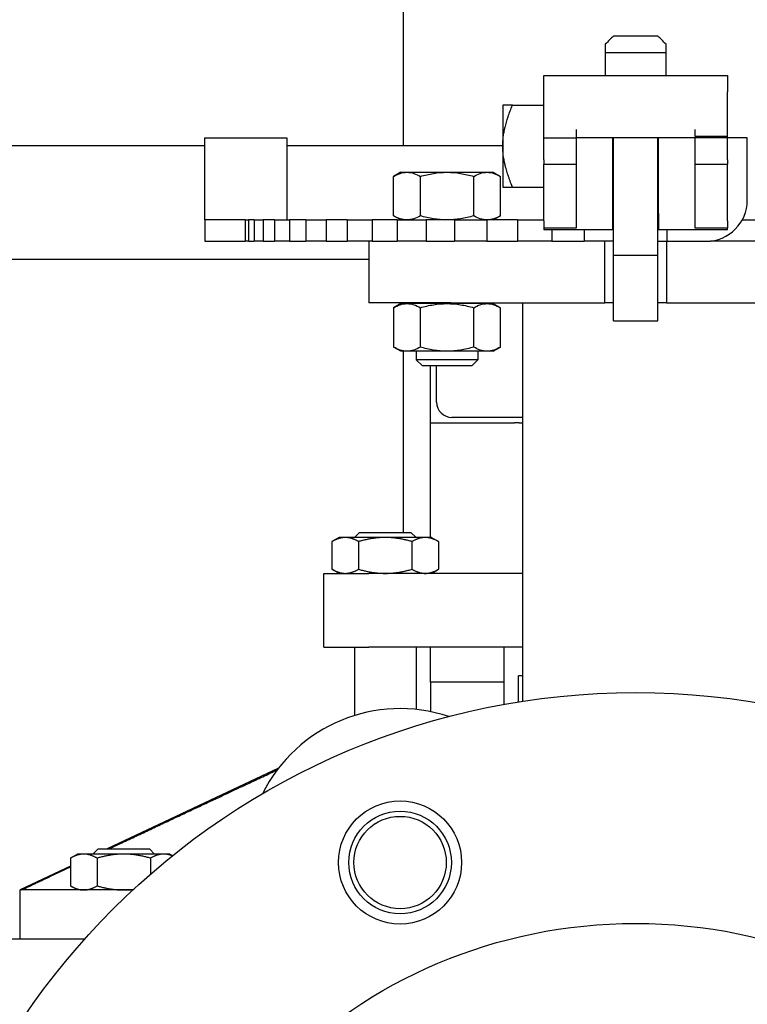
# Model space of a CAD drawing. Header units: inches. Extents: x 4 to 540, y 12 to 340.
# Tile 21 of 122: x 80.4 to 84.83, y 131.3 to 137.3. Entities that reach past the tile are written whole.
import ezdxf

# ---------------------------------------------------------------- set-up
doc = ezdxf.new("R2010")
doc.units = ezdxf.units.IN
doc.header["$LTSCALE"] = 16
doc.header["$MEASUREMENT"] = 0
doc.layers.get('0').update_dxf_attribs({"lineweight": 25})

msp = doc.modelspace()

# ---------------------------------------------------------------- linework, layer by layer
for p, q in [((82.7385, 136.5323), (82.7385, 146.6398)), ((83.9677, 137.102), (84.3377, 137.102)), ((83.9677, 137.102), (83.9677, 136.961)), ((84.3377, 136.961), (84.3377, 137.102)), ((83.5927, 136.861), (83.5927, 136.961)), ((83.5927, 136.961), (84.7127, 136.961)), ((84.7127, 136.961), (84.7127, 136.861)), ((83.5927, 136.581), (83.5927, 136.861)), ((84.7127, 136.591), (84.7127, 136.861)), ((83.4025, 136.781), (83.5927, 136.781)), ((83.7927, 136.581), (83.7927, 136.631)), ((84.5127, 136.631), (84.5127, 136.591)), ((81.5277, 136.581), (82.0277, 136.581)), ((81.5277, 136.211), (81.5277, 136.581)), ((82.0277, 136.581), (82.0277, 136.211)), ((83.5927, 136.5542), (83.5927, 136.581)), ((83.5927, 136.581), (83.7927, 136.581)), ((83.5927, 136.4478), (83.5927, 136.5542)), ((84.7127, 136.581), (83.7927, 136.581)), ((83.7927, 136.4478), (83.7927, 136.5542)), ((84.0127, 136.121), (84.0127, 136.581)), ((84.0177, 136.0063), (84.0177, 136.581)), ((84.2877, 136.0063), (84.2877, 136.581)), ((84.2927, 136.121), (84.2927, 136.581)), ((84.5127, 136.591), (84.7127, 136.591)), ((84.5127, 136.5642), (84.5127, 136.4478)), ((84.7127, 136.5642), (84.7127, 136.581)), ((84.8327, 136.581), (84.7127, 136.581)), ((84.7127, 136.4478), (84.7127, 136.5642)), ((84.8327, 136.201), (84.8327, 136.581)), ((81.5277, 136.5323), (76.5087, 136.5323)), ((83.3427, 136.5323), (82.0277, 136.5323)), ((83.5927, 136.4478), (83.5927, 136.421)), ((84.7127, 136.4478), (84.7127, 136.421)), ((82.7222, 136.371), (82.6786, 136.3459)), ((82.7222, 136.371), (82.7599, 136.371)), ((82.7599, 136.371), (83.0037, 136.371)), ((83.0037, 136.371), (83.2475, 136.371)), ((83.2475, 136.371), (83.2852, 136.371)), ((83.2852, 136.371), (83.3287, 136.3459)), ((83.5927, 136.3674), (83.5927, 136.421)), ((83.5927, 136.421), (83.7927, 136.421)), ((83.5927, 136.0746), (83.5927, 136.3674)), ((83.7927, 136.0746), (83.7927, 136.3674)), ((84.0127, 136.396), (84.0177, 136.396)), ((84.2877, 136.396), (84.2927, 136.396)), ((84.5127, 136.421), (84.7127, 136.421)), ((84.5127, 136.3674), (84.5127, 136.0746)), ((84.7127, 136.3674), (84.7127, 136.421)), ((84.7127, 136.0746), (84.7127, 136.3674)), ((82.6786, 136.1062), (82.6786, 136.3459)), ((82.8412, 136.1062), (82.8412, 136.3459)), ((83.1662, 136.1062), (83.1662, 136.3459)), ((83.3287, 136.1062), (83.3287, 136.3459)), ((83.4025, 136.281), (83.5927, 136.281)), ((81.5277, 136.081), (81.5277, 136.211)), ((82.0277, 136.211), (82.0277, 136.0896)), ((81.7162, 136.081), (81.5277, 136.081)), ((81.5277, 136.081), (81.5277, 135.951)), ((81.7748, 136.081), (81.7162, 136.081)), ((81.7748, 136.081), (81.7936, 136.081)), ((81.7748, 136.081), (81.7748, 135.951)), ((81.8283, 136.081), (81.7936, 136.081)), ((81.7936, 136.081), (81.7936, 135.951)), ((81.8283, 136.081), (81.8841, 136.081)), ((81.8283, 136.081), (81.8283, 135.951)), ((81.9524, 136.081), (81.8841, 136.081)), ((81.8841, 136.081), (81.8841, 135.951)), ((81.9524, 136.081), (82.0435, 136.081)), ((81.9524, 136.081), (81.9524, 135.951)), ((82.0327, 136.0821), (82.0327, 136.081)), ((82.1433, 136.081), (82.0435, 136.081)), ((82.0435, 136.081), (82.0435, 135.951)), ((82.1433, 136.081), (82.267, 136.081)), ((82.1433, 136.081), (82.1433, 135.951)), ((82.3953, 136.081), (82.267, 136.081)), ((82.267, 136.081), (82.267, 135.951)), ((82.3953, 136.081), (82.5478, 136.081)), ((82.3953, 136.081), (82.3953, 135.951)), ((82.7007, 136.081), (82.5478, 136.081)), ((82.5478, 136.081), (82.5478, 135.951)), ((82.7222, 136.081), (82.6786, 136.1062)), ((82.7007, 136.081), (82.8773, 136.081)), ((82.7007, 136.081), (82.7007, 135.951)), ((83.0445, 136.081), (82.8773, 136.081)), ((82.8773, 136.081), (82.8773, 135.951)), ((83.0502, 136.081), (83.0445, 136.081)), ((83.0502, 136.081), (83.2456, 136.081)), ((83.0502, 136.081), (83.0502, 135.951)), ((83.3812, 136.081), (83.2456, 136.081)), ((83.2456, 136.081), (83.2456, 135.951)), ((83.2852, 136.081), (83.3287, 136.1062)), ((83.4333, 136.081), (83.3812, 136.081)), ((83.4333, 136.081), (83.5927, 136.081)), ((83.4333, 136.081), (83.4333, 135.951)), ((83.5927, 136.0746), (83.5927, 136.0332)), ((84.0127, 136.081), (84.0177, 136.081)), ((84.2927, 136.081), (84.2877, 136.081)), ((84.7127, 136.0746), (84.7127, 136.0332)), ((84.8021, 136.081), (86.1527, 136.081)), ((83.5927, 136.0332), (83.7927, 136.0332)), ((84.0127, 136.021), (83.5927, 136.021)), ((83.6415, 136.021), (83.6415, 135.951)), ((83.8381, 136.021), (83.8381, 135.951)), ((84.7127, 136.021), (84.2927, 136.021)), ((84.3427, 136.021), (84.3427, 135.951)), ((84.5127, 136.0332), (84.7127, 136.0332)), ((81.5277, 135.951), (81.7162, 135.951)), ((81.7162, 135.951), (81.7748, 135.951)), ((81.7936, 135.951), (81.7748, 135.951)), ((81.7936, 135.951), (81.8283, 135.951)), ((81.8841, 135.951), (81.8283, 135.951)), ((81.8841, 135.951), (81.9524, 135.951)), ((82.0435, 135.951), (81.9524, 135.951)), ((82.0435, 135.951), (82.1433, 135.951)), ((82.267, 135.951), (82.1433, 135.951)), ((82.267, 135.951), (82.3953, 135.951)), ((82.5478, 135.951), (82.3953, 135.951)), ((82.5277, 135.951), (82.5277, 135.576)), ((82.5478, 135.951), (82.7007, 135.951)), ((82.8773, 135.951), (82.7007, 135.951)), ((82.8773, 135.951), (83.0445, 135.951)), ((83.0445, 135.951), (83.0502, 135.951)), ((83.2456, 135.951), (83.0502, 135.951)), ((83.2456, 135.951), (83.3812, 135.951)), ((83.3812, 135.951), (83.4333, 135.951)), ((83.6415, 135.951), (83.4333, 135.951)), ((83.6415, 135.951), (83.7414, 135.951)), ((83.7414, 135.951), (83.8175, 135.951)), ((83.8175, 135.951), (83.8381, 135.951)), ((84.0177, 135.951), (83.8381, 135.951)), ((83.9652, 135.576), (83.9652, 135.951)), ((84.2877, 135.951), (84.3427, 135.951)), ((84.3402, 135.951), (84.3402, 135.576)), ((84.3427, 135.951), (84.5827, 135.951)), ((84.5827, 135.951), (84.6085, 135.951)), ((85.3213, 135.951), (84.6085, 135.951)), ((76.5087, 135.8427), (82.5277, 135.8427)), ((84.0177, 135.8658), (84.2877, 135.8658)), ((84.0177, 135.5658), (84.0177, 135.7658)), ((84.2877, 135.5658), (84.2877, 135.7658)), ((83.0277, 135.576), (82.5277, 135.576)), ((82.7222, 135.571), (82.6786, 135.5459)), ((82.6786, 135.5459), (82.6786, 135.3062)), ((82.7599, 135.571), (82.7222, 135.571)), ((82.7385, 135.571), (82.7385, 135.576)), ((82.7385, 135.5692), (82.7385, 135.5692)), ((83.0037, 135.571), (82.7599, 135.571)), ((82.8162, 135.576), (82.8162, 135.571)), ((82.8412, 135.3062), (82.8412, 135.5459)), ((82.9402, 135.567), (82.9402, 135.567)), ((83.2475, 135.571), (83.0037, 135.571)), ((83.0277, 135.576), (83.9652, 135.576)), ((83.1662, 135.3062), (83.1662, 135.5459)), ((83.1912, 135.576), (83.1912, 135.571)), ((83.2852, 135.571), (83.2475, 135.571)), ((83.2852, 135.571), (83.3287, 135.5459)), ((83.3287, 135.3062), (83.3287, 135.5459)), ((83.4652, 133.1482), (83.4652, 135.576)), ((84.0177, 135.576), (83.9652, 135.576)), ((84.3402, 135.576), (84.2877, 135.576)), ((84.3402, 135.576), (85.2777, 135.576)), ((84.0177, 135.4658), (84.2877, 135.4658)), ((82.7222, 135.281), (82.6786, 135.3062)), ((82.9402, 135.2851), (82.9402, 135.2851)), ((83.2852, 135.281), (83.3287, 135.3062)), ((82.7599, 135.281), (82.7222, 135.281)), ((82.7385, 135.2829), (82.7385, 135.2829)), ((82.7385, 134.1773), (82.7385, 135.281)), ((83.0037, 135.281), (82.7599, 135.281)), ((82.8162, 135.281), (82.8162, 135.2283)), ((83.1912, 135.2283), (82.8162, 135.2283)), ((82.8534, 135.191), (82.8162, 135.2283)), ((83.2475, 135.281), (83.0037, 135.281)), ((83.1539, 135.191), (83.1912, 135.2283)), ((83.1912, 135.281), (83.1912, 135.2283)), ((83.2852, 135.281), (83.2475, 135.281)), ((83.1539, 135.191), (82.8534, 135.191)), ((82.9027, 134.844), (82.9027, 135.191)), ((82.9402, 134.9711), (82.9402, 135.191)), ((83.4652, 134.8773), (83.034, 134.8773)), ((82.9027, 134.844), (83.4149, 134.844)), ((82.9027, 134.1461), (82.9027, 134.844)), ((82.9027, 134.844), (83.4149, 134.844)), ((83.4428, 134.844), (83.4149, 134.844)), ((83.4428, 134.844), (83.4652, 134.844)), ((82.3465, 134.1461), (82.303, 134.121)), ((82.3842, 134.1461), (82.3465, 134.1461)), ((82.6277, 134.1461), (82.3842, 134.1461)), ((82.4715, 134.1773), (82.4402, 134.1461)), ((82.4715, 134.1773), (82.784, 134.1773)), ((82.8713, 134.1461), (82.6277, 134.1461)), ((82.784, 134.1773), (82.8152, 134.1461)), ((82.909, 134.1461), (82.8713, 134.1461)), ((82.909, 134.1461), (82.9525, 134.121)), ((82.303, 134.121), (82.303, 133.9525)), ((82.4654, 134.121), (82.4654, 133.9525)), ((82.7901, 134.121), (82.7901, 133.9525)), ((82.9525, 134.121), (82.9525, 133.9525)), ((82.2527, 133.9273), (82.5271, 133.9273)), ((82.2527, 133.4773), (82.2527, 133.9273)), ((82.3465, 133.9273), (82.303, 133.9525)), ((83.4652, 133.9273), (82.5271, 133.9273)), ((82.909, 133.9273), (82.9525, 133.9525)), ((82.2527, 133.4773), (82.5271, 133.4773)), ((82.4402, 133.4773), (82.4402, 133.0611)), ((83.4652, 133.4773), (82.5271, 133.4773)), ((82.8152, 133.4773), (82.8152, 133.098)), ((82.9027, 133.264), (82.9027, 133.4773)), ((83.3527, 133.1294), (83.3527, 133.4773)), ((83.3527, 133.264), (82.9027, 133.264)), ((83.3527, 133.264), (82.9027, 133.264)), ((82.9027, 133.264), (82.9027, 133.0846)), ((83.4393, 133.1441), (83.4393, 133.3023)), ((83.4652, 133.3023), (83.4393, 133.3023)), ((81.9767, 132.7399), (80.9333, 132.2482)), ((80.8784, 132.2482), (80.8471, 132.217)), ((80.8784, 132.2482), (81.1909, 132.2482)), ((81.1909, 132.2482), (81.2221, 132.217)), ((80.7534, 132.217), (80.7099, 132.1919)), ((80.7099, 132.1919), (80.7099, 132.0234)), ((80.7911, 132.217), (80.7534, 132.217)), ((81.0346, 132.217), (80.7911, 132.217)), ((80.8723, 132.1919), (80.8723, 132.0234)), ((81.2782, 132.217), (81.0346, 132.217)), ((81.197, 132.1919), (81.197, 132.0942)), ((81.3159, 132.217), (81.2782, 132.217)), ((81.3159, 132.217), (81.3323, 132.2075)), ((80.7099, 132.143), (80.4027, 131.9982)), ((80.4111, 131.9982), (80.4027, 131.9982)), ((80.4027, 131.6982), (80.4027, 131.9982)), ((81.0903, 131.9982), (80.4111, 131.9982)), ((80.7534, 131.9982), (80.7099, 132.0234)), ((80.7961, 131.6982), (78.8101, 131.6982))]:
    msp.add_line(p, q)
for centre, radius in [((84.1527, 128.701), 4.5), ((82.7177, 132.1656), 0.375), ((82.7177, 132.1656), 0.3125), ((82.7177, 132.1656), 0.2813), ((84.1527, 128.701), 3.0937)]:
    msp.add_circle(centre, radius)
for centre, radius, start, end in [((84.5827, 136.201), 0.25, 270, 0), ((83.034, 134.9711), 0.0938, 180, 270), ((82.7177, 132.1656), 0.9375, 71.52537, 153.47463)]:
    msp.add_arc(centre, radius, start, end)
for points in [[(84.0177, 137.201), (84.0031, 137.1864), (83.9864, 137.1697), (83.9677, 137.151)], [(84.3377, 137.151), (84.3191, 137.1697), (84.3024, 137.1864), (84.2877, 137.201)], [(83.7927, 136.5542), (83.7927, 136.5717), (83.7927, 136.581), (83.7927, 136.581)], [(84.5127, 136.581), (84.5127, 136.5768), (84.5127, 136.5711), (84.5127, 136.5642)], [(84.7127, 136.581), (84.7127, 136.581), (84.7127, 136.5846), (84.7127, 136.591)], [(83.7927, 136.421), (83.7927, 136.421), (83.7927, 136.4304), (83.7927, 136.4478)], [(84.5127, 136.4478), (84.5127, 136.4304), (84.5127, 136.421), (84.5127, 136.421)], [(82.0277, 136.0896), (82.0277, 136.0858), (82.0293, 136.0834), (82.0327, 136.0821)], [(83.7927, 136.0332), (83.7927, 136.0422), (83.7927, 136.0562), (83.7927, 136.0746)], [(84.5127, 136.0746), (84.5127, 136.0562), (84.5127, 136.0422), (84.5127, 136.0332)], [(83.5927, 136.0332), (83.5927, 136.0252), (83.5927, 136.021), (83.5927, 136.021)], [(84.7127, 136.021), (84.7127, 136.021), (84.7127, 136.0252), (84.7127, 136.0332)]]:
    msp.add_open_spline(points, degree=3)
for points, knots in [([(83.9677, 137.151), (83.9677, 137.1448), (83.9677, 137.1372), (83.9677, 137.1206), (83.9677, 137.1116), (83.9677, 137.102)], [0, 0, 0, 0, 0.001296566, 0.001296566, 0.002593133, 0.002593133, 0.002593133, 0.002593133]), ([(84.2877, 137.201), (84.2753, 137.201), (84.2558, 137.201), (84.2084, 137.201), (84.1806, 137.201), (84.1249, 137.201), (84.0971, 137.201), (84.0497, 137.201), (84.0302, 137.201), (84.0177, 137.201)], [0, 0, 0, 0, 0.25, 0.25, 0.5, 0.5, 0.75, 0.75, 1, 1, 1, 1]), ([(84.3377, 137.102), (84.3377, 137.1116), (84.3377, 137.1206), (84.3377, 137.1372), (84.3377, 137.1448), (84.3377, 137.151)], [0, 0, 0, 0, 0.001296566, 0.001296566, 0.002593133, 0.002593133, 0.002593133, 0.002593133]), ([(83.3427, 136.781), (83.3427, 136.781), (83.3427, 136.7745), (83.3427, 136.7495), (83.3427, 136.731), (83.3427, 136.6847), (83.3427, 136.6569), (83.3427, 136.5965), (83.3427, 136.5638), (83.3427, 136.531)], [0, 0, 0, 0, 0.25, 0.25, 0.5, 0.5, 0.75, 0.75, 1, 1, 1, 1]), ([(83.4025, 136.781), (83.3973, 136.781), (83.3924, 136.781), (83.3856, 136.781), (83.3834, 136.781), (83.3802, 136.781), (83.3787, 136.781), (83.3769, 136.781), (83.3762, 136.781), (83.3757, 136.781), (83.3754, 136.781), (83.3716, 136.781), (83.3683, 136.781), (83.3637, 136.781), (83.3623, 136.781), (83.3602, 136.781), (83.3592, 136.781), (83.3583, 136.781), (83.3576, 136.781), (83.3573, 136.781), (83.3523, 136.781), (83.3488, 136.781), (83.3439, 136.781), (83.3427, 136.781), (83.3427, 136.781)], [0, 0, 0, 0, 0.125, 0.125, 0.1875, 0.1875, 0.21875, 0.234375, 0.242188, 0.242188, 0.25, 0.25, 0.375, 0.375, 0.4375, 0.4375, 0.46875, 0.484375, 0.484375, 0.5, 0.5, 0.75, 0.75, 1, 1, 1, 1]), ([(83.3427, 136.531), (83.3427, 136.5499), (83.3439, 136.5684), (83.3476, 136.5969), (83.3491, 136.6064), (83.3517, 136.6207), (83.3527, 136.6255), (83.3542, 136.6328), (83.355, 136.6364), (83.356, 136.6407), (83.3564, 136.6425), (83.3567, 136.6437), (83.3569, 136.6443), (83.3621, 136.666), (83.3684, 136.6875), (83.3835, 136.7326), (83.3924, 136.7562), (83.4025, 136.781)], [0, 0, 0, 0, 0.25, 0.25, 0.375, 0.375, 0.4375, 0.4375, 0.46875, 0.484375, 0.492187, 0.492187, 0.5, 0.5, 0.75, 0.75, 1, 1, 1, 1]), ([(83.3427, 136.531), (83.3427, 136.4983), (83.3427, 136.4656), (83.3427, 136.4051), (83.3427, 136.3774), (83.3427, 136.3311), (83.3427, 136.3126), (83.3427, 136.2875), (83.3427, 136.281), (83.3427, 136.281)], [0, 0, 0, 0, 0.25, 0.25, 0.5, 0.5, 0.75, 0.75, 1, 1, 1, 1]), ([(83.4025, 136.281), (83.3973, 136.2939), (83.3924, 136.3064), (83.3856, 136.3246), (83.3834, 136.3306), (83.3802, 136.3395), (83.3787, 136.344), (83.3769, 136.3491), (83.3762, 136.3513), (83.3757, 136.3527), (83.3754, 136.3535), (83.3716, 136.365), (83.3683, 136.3757), (83.3637, 136.3914), (83.3623, 136.3966), (83.3602, 136.4043), (83.3592, 136.4082), (83.3583, 136.412), (83.3576, 136.4146), (83.3573, 136.4159), (83.3523, 136.4367), (83.3488, 136.4557), (83.3439, 136.4937), (83.3427, 136.5122), (83.3427, 136.531)], [0, 0, 0, 0, 0.125, 0.125, 0.1875, 0.1875, 0.21875, 0.234375, 0.242188, 0.242188, 0.25, 0.25, 0.375, 0.375, 0.4375, 0.4375, 0.46875, 0.484375, 0.484375, 0.5, 0.5, 0.75, 0.75, 1, 1, 1, 1]), ([(82.6786, 136.3459), (82.6919, 136.3536), (82.7053, 136.3599), (82.7324, 136.3686), (82.746, 136.371), (82.7599, 136.371)], [0, 0, 0, 0, 0.002088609, 0.002088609, 0.004177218, 0.004177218, 0.004177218, 0.004177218]), ([(82.7599, 136.371), (82.7738, 136.371), (82.7875, 136.3686), (82.8145, 136.3599), (82.8279, 136.3536), (82.8412, 136.3459)], [0, 0, 0, 0, 0.002088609, 0.002088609, 0.004177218, 0.004177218, 0.004177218, 0.004177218]), ([(82.8412, 136.3459), (82.8677, 136.3536), (82.8945, 136.3599), (82.9486, 136.3686), (82.976, 136.371), (83.0037, 136.371)], [0, 0, 0, 0, 0.002088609, 0.002088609, 0.004177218, 0.004177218, 0.004177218, 0.004177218]), ([(83.0037, 136.371), (83.0314, 136.371), (83.0588, 136.3686), (83.1129, 136.3599), (83.1397, 136.3536), (83.1662, 136.3459)], [0, 0, 0, 0, 0.002088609, 0.002088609, 0.004177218, 0.004177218, 0.004177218, 0.004177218]), ([(83.1662, 136.3459), (83.1795, 136.3536), (83.1929, 136.3599), (83.2199, 136.3686), (83.2336, 136.371), (83.2475, 136.371)], [0, 0, 0, 0, 0.002088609, 0.002088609, 0.004177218, 0.004177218, 0.004177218, 0.004177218]), ([(83.2475, 136.371), (83.2613, 136.371), (83.275, 136.3686), (83.3021, 136.3599), (83.3155, 136.3536), (83.3287, 136.3459)], [0, 0, 0, 0, 0.002088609, 0.002088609, 0.004177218, 0.004177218, 0.004177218, 0.004177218]), ([(83.7927, 136.3674), (83.7927, 136.3849), (83.7927, 136.3984), (83.7927, 136.4164), (83.7927, 136.421), (83.7927, 136.421)], [0, 0, 0, 0, 0.5, 0.5, 1, 1, 1, 1]), ([(84.5127, 136.421), (84.5127, 136.421), (84.5127, 136.4164), (84.5127, 136.3984), (84.5127, 136.3849), (84.5127, 136.3674)], [0, 0, 0, 0, 0.5, 0.5, 1, 1, 1, 1]), ([(83.3427, 136.281), (83.3427, 136.281), (83.3439, 136.281), (83.3476, 136.281), (83.3491, 136.281), (83.3517, 136.281), (83.3527, 136.281), (83.3542, 136.281), (83.355, 136.281), (83.356, 136.281), (83.3564, 136.281), (83.3567, 136.281), (83.3569, 136.281), (83.3621, 136.281), (83.3684, 136.281), (83.3835, 136.281), (83.3924, 136.281), (83.4025, 136.281)], [0, 0, 0, 0, 0.25, 0.25, 0.375, 0.375, 0.4375, 0.4375, 0.46875, 0.484375, 0.492187, 0.492187, 0.5, 0.5, 0.75, 0.75, 1, 1, 1, 1]), ([(82.7599, 136.081), (82.746, 136.081), (82.7324, 136.0834), (82.7053, 136.0922), (82.6919, 136.0985), (82.6786, 136.1062)], [0, 0, 0, 0, 0.002088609, 0.002088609, 0.004177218, 0.004177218, 0.004177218, 0.004177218]), ([(82.8412, 136.1062), (82.8279, 136.0985), (82.8145, 136.0922), (82.7875, 136.0834), (82.7738, 136.081), (82.7599, 136.081)], [0, 0, 0, 0, 0.002088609, 0.002088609, 0.004177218, 0.004177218, 0.004177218, 0.004177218]), ([(83.0037, 136.081), (82.976, 136.081), (82.9486, 136.0834), (82.8945, 136.0922), (82.8677, 136.0985), (82.8412, 136.1062)], [0, 0, 0, 0, 0.002088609, 0.002088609, 0.004177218, 0.004177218, 0.004177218, 0.004177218]), ([(83.1662, 136.1062), (83.1397, 136.0985), (83.1129, 136.0922), (83.0588, 136.0834), (83.0314, 136.081), (83.0037, 136.081)], [0, 0, 0, 0, 0.002088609, 0.002088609, 0.004177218, 0.004177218, 0.004177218, 0.004177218]), ([(83.2475, 136.081), (83.2336, 136.081), (83.2199, 136.0834), (83.1929, 136.0922), (83.1795, 136.0985), (83.1662, 136.1062)], [0, 0, 0, 0, 0.002088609, 0.002088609, 0.004177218, 0.004177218, 0.004177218, 0.004177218]), ([(83.3287, 136.1062), (83.3155, 136.0985), (83.3021, 136.0922), (83.275, 136.0834), (83.2613, 136.081), (83.2475, 136.081)], [0, 0, 0, 0, 0.002088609, 0.002088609, 0.004177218, 0.004177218, 0.004177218, 0.004177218]), ([(84.0127, 136.021), (84.0127, 136.021), (84.0127, 136.0236), (84.0127, 136.0337), (84.0127, 136.0411), (84.0127, 136.0596), (84.0127, 136.0707), (84.0127, 136.0949), (84.0127, 136.1079), (84.0127, 136.121)], [0, 0, 0, 0, 0.25, 0.25, 0.5, 0.5, 0.75, 0.75, 1, 1, 1, 1]), ([(84.2927, 136.121), (84.2927, 136.1079), (84.2927, 136.0949), (84.2927, 136.0707), (84.2927, 136.0596), (84.2927, 136.0411), (84.2927, 136.0337), (84.2927, 136.0236), (84.2927, 136.021), (84.2927, 136.021)], [0, 0, 0, 0, 0.25, 0.25, 0.5, 0.5, 0.75, 0.75, 1, 1, 1, 1]), ([(84.0177, 135.8658), (84.0177, 135.8658), (84.0177, 135.8777), (84.0177, 135.9251), (84.0177, 135.96), (84.0177, 136.0063)], [0, 0, 0, 0, 0.5, 0.5, 1, 1, 1, 1]), ([(84.2877, 135.8658), (84.2877, 135.8658), (84.2877, 135.8777), (84.2877, 135.925), (84.2877, 135.9602), (84.2877, 136.0063)], [0, 0, 0, 0, 0.5, 0.5, 1, 1, 1, 1]), ([(84.0177, 135.7658), (84.0177, 135.7722), (84.0177, 135.7815), (84.0177, 135.7922), (84.0177, 135.7974), (84.0177, 135.7996), (84.0177, 135.8011), (84.0177, 135.8018), (84.0177, 135.8154), (84.0177, 135.8268), (84.0177, 135.8414), (84.0177, 135.8478), (84.0177, 135.8538), (84.0177, 135.8564), (84.0177, 135.8575), (84.0177, 135.8581), (84.0177, 135.8585), (84.0177, 135.8635), (84.0177, 135.8658), (84.0177, 135.8658)], [0, 0, 0, 0, 0.125, 0.1875, 0.21875, 0.234375, 0.234375, 0.25, 0.25, 0.5, 0.5, 0.625, 0.6875, 0.71875, 0.734375, 0.734375, 0.75, 0.75, 1, 1, 1, 1]), ([(84.2877, 135.7658), (84.2877, 135.7789), (84.2877, 135.792), (84.2877, 135.8162), (84.2877, 135.8273), (84.2877, 135.8458), (84.2877, 135.8532), (84.2877, 135.8632), (84.2877, 135.8658), (84.2877, 135.8658)], [0, 0, 0, 0, 0.25, 0.25, 0.5, 0.5, 0.75, 0.75, 1, 1, 1, 1]), ([(82.6786, 135.5459), (82.6919, 135.5536), (82.7053, 135.5599), (82.7324, 135.5686), (82.746, 135.571), (82.7599, 135.571)], [0, 0, 0, 0, 0.002088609, 0.002088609, 0.004177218, 0.004177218, 0.004177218, 0.004177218]), ([(82.7599, 135.571), (82.7738, 135.571), (82.7875, 135.5686), (82.8145, 135.5599), (82.8279, 135.5536), (82.8412, 135.5459)], [0, 0, 0, 0, 0.002088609, 0.002088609, 0.004177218, 0.004177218, 0.004177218, 0.004177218]), ([(82.8412, 135.5459), (82.8677, 135.5536), (82.8945, 135.5599), (82.9486, 135.5686), (82.976, 135.571), (83.0037, 135.571)], [0, 0, 0, 0, 0.002088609, 0.002088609, 0.004177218, 0.004177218, 0.004177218, 0.004177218]), ([(83.0037, 135.571), (83.0314, 135.571), (83.0588, 135.5686), (83.1129, 135.5599), (83.1397, 135.5536), (83.1662, 135.5459)], [0, 0, 0, 0, 0.002088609, 0.002088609, 0.004177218, 0.004177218, 0.004177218, 0.004177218]), ([(83.1662, 135.5459), (83.1795, 135.5536), (83.1929, 135.5599), (83.2199, 135.5686), (83.2336, 135.571), (83.2475, 135.571)], [0, 0, 0, 0, 0.002088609, 0.002088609, 0.004177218, 0.004177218, 0.004177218, 0.004177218]), ([(83.2475, 135.571), (83.2613, 135.571), (83.275, 135.5686), (83.3021, 135.5599), (83.3155, 135.5536), (83.3287, 135.5459)], [0, 0, 0, 0, 0.002088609, 0.002088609, 0.004177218, 0.004177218, 0.004177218, 0.004177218]), ([(84.0177, 135.4658), (84.0177, 135.4658), (84.0177, 135.4667), (84.0177, 135.4692), (84.0177, 135.4709), (84.0177, 135.4717), (84.0177, 135.4722), (84.0177, 135.4725), (84.0177, 135.4779), (84.0177, 135.4853), (84.0177, 135.5), (84.0177, 135.5079), (84.0177, 135.5181), (84.0177, 135.5235), (84.0177, 135.5258), (84.0177, 135.5274), (84.0177, 135.5283), (84.0177, 135.5408), (84.0177, 135.5531), (84.0177, 135.5658)], [0, 0, 0, 0, 0.125, 0.1875, 0.21875, 0.234375, 0.234375, 0.25, 0.25, 0.5, 0.5, 0.625, 0.6875, 0.71875, 0.734375, 0.734375, 0.75, 0.75, 1, 1, 1, 1]), ([(84.2877, 135.4658), (84.2877, 135.4658), (84.2877, 135.4684), (84.2877, 135.4784), (84.2877, 135.4858), (84.2877, 135.5043), (84.2877, 135.5154), (84.2877, 135.5396), (84.2877, 135.5527), (84.2877, 135.5658)], [0, 0, 0, 0, 0.25, 0.25, 0.5, 0.5, 0.75, 0.75, 1, 1, 1, 1]), ([(82.7599, 135.281), (82.746, 135.281), (82.7324, 135.2834), (82.7053, 135.2922), (82.6919, 135.2985), (82.6786, 135.3062)], [0, 0, 0, 0, 0.002088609, 0.002088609, 0.004177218, 0.004177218, 0.004177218, 0.004177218]), ([(82.8412, 135.3062), (82.8279, 135.2985), (82.8145, 135.2922), (82.7875, 135.2834), (82.7738, 135.281), (82.7599, 135.281)], [0, 0, 0, 0, 0.002088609, 0.002088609, 0.004177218, 0.004177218, 0.004177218, 0.004177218]), ([(83.0037, 135.281), (82.976, 135.281), (82.9486, 135.2834), (82.8945, 135.2922), (82.8677, 135.2985), (82.8412, 135.3062)], [0, 0, 0, 0, 0.002088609, 0.002088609, 0.004177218, 0.004177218, 0.004177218, 0.004177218]), ([(83.1662, 135.3062), (83.1397, 135.2985), (83.1129, 135.2922), (83.0588, 135.2834), (83.0314, 135.281), (83.0037, 135.281)], [0, 0, 0, 0, 0.002088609, 0.002088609, 0.004177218, 0.004177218, 0.004177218, 0.004177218]), ([(83.2475, 135.281), (83.2336, 135.281), (83.2199, 135.2834), (83.1929, 135.2922), (83.1795, 135.2985), (83.1662, 135.3062)], [0, 0, 0, 0, 0.002088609, 0.002088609, 0.004177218, 0.004177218, 0.004177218, 0.004177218]), ([(83.3287, 135.3062), (83.3155, 135.2985), (83.3021, 135.2922), (83.275, 135.2834), (83.2613, 135.281), (83.2475, 135.281)], [0, 0, 0, 0, 0.002088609, 0.002088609, 0.004177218, 0.004177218, 0.004177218, 0.004177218])]:
    msp.add_open_spline(points, degree=3, knots=knots)
for points, weights in [([(82.3842, 134.1461), (82.3465, 134.1461), (82.303, 134.121)], [1, 1.0930923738, 1.10906450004]), ([(82.4654, 134.121), (82.4219, 134.1461), (82.3842, 134.1461)], [1.10906450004, 1.0930923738, 1]), ([(82.6277, 134.1461), (82.5524, 134.1461), (82.4654, 134.121)], [1, 1.0930923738, 1.10906450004]), ([(82.7901, 134.121), (82.7031, 134.1461), (82.6277, 134.1461)], [1.10906450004, 1.0930923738, 1]), ([(82.8713, 134.1461), (82.8336, 134.1461), (82.7901, 134.121)], [1, 1.0930923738, 1.10906450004]), ([(82.9525, 134.121), (82.909, 134.1461), (82.8713, 134.1461)], [1.10906450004, 1.0930923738, 1]), ([(82.303, 133.9525), (82.3465, 133.9273), (82.3842, 133.9273)], [1.10906450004, 1.0930923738, 1]), ([(82.3842, 133.9273), (82.4219, 133.9273), (82.4654, 133.9525)], [1, 1.0930923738, 1.10906450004]), ([(82.4654, 133.9525), (82.5524, 133.9273), (82.6277, 133.9273)], [1.10906450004, 1.0930923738, 1]), ([(82.6277, 133.9273), (82.7031, 133.9273), (82.7901, 133.9525)], [1, 1.0930923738, 1.10906450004]), ([(82.7901, 133.9525), (82.8336, 133.9273), (82.8713, 133.9273)], [1.10906450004, 1.0930923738, 1]), ([(82.8713, 133.9273), (82.909, 133.9273), (82.9525, 133.9525)], [1, 1.0930923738, 1.10906450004]), ([(80.943, 132.2482), (81.5525, 132.5346), (81.9687, 132.7294)], [1.01959330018, 1.03709794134, 1.017092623]), ([(80.7911, 132.217), (80.7534, 132.217), (80.7099, 132.1919)], [1, 1.0930923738, 1.10906450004]), ([(80.8723, 132.1919), (80.8288, 132.217), (80.7911, 132.217)], [1.10906450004, 1.0930923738, 1]), ([(81.0346, 132.217), (80.9593, 132.217), (80.8723, 132.1919)], [1, 1.0930923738, 1.10906450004]), ([(81.197, 132.1919), (81.11, 132.217), (81.0346, 132.217)], [1.10906450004, 1.0930923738, 1]), ([(81.2782, 132.217), (81.2405, 132.217), (81.197, 132.1919)], [1, 1.0930923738, 1.10906450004]), ([(81.3306, 132.2061), (81.3035, 132.217), (81.2782, 132.217)], [1.08864406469, 1.06073509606, 1]), ([(80.4111, 131.9982), (80.5667, 132.0714), (80.7099, 132.1387)], [1, 1.00686579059, 1.01203361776]), ([(80.7099, 132.0234), (80.7534, 131.9982), (80.7911, 131.9982)], [1.10906450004, 1.0930923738, 1]), ([(80.7911, 131.9982), (80.8288, 131.9982), (80.8723, 132.0234)], [1, 1.0930923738, 1.10906450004]), ([(80.8723, 132.0234), (80.9593, 131.9982), (81.0346, 131.9982)], [1.10906450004, 1.0930923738, 1]), ([(81.0346, 131.9982), (81.0641, 131.9982), (81.0942, 132.0018)], [1, 1.03442160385, 1.05829928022])]:
    msp.add_rational_spline(points, weights, degree=2)

doc.saveas('drawing.dxf')
